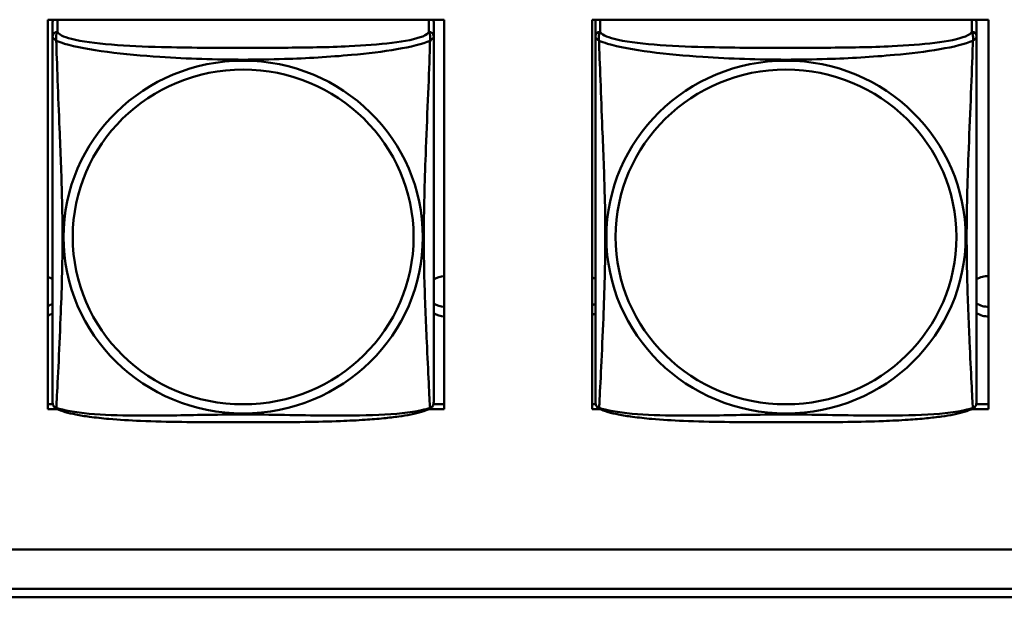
# Model space of a CAD drawing. Header units: inches. Extents: x 0.8 to 75.7, y -7.8 to 49.3.
# Tile 228 of 256: x 58 to 59.2, y 5.4 to 6.1. Entities that reach past the tile are written whole.
import ezdxf

# ---------------------------------------------------------------- set-up
doc = ezdxf.new("R2010")
doc.units = ezdxf.units.IN
doc.header["$MEASUREMENT"] = 0
doc.layers.add('Visible Edges(ROSSANSI)', color=7, linetype='Continuous', lineweight=50)
doc.layers.add('Visible Tangent Edges(ROSSANSI)', color=7, linetype='Continuous', lineweight=50)

msp = doc.modelspace()

# ---------------------------------------------------------------- linework, layer by layer
at = {"layer": 'Visible Edges(ROSSANSI)'}
for p, q in [((57.9868, 5.6394), (57.9868, 6.1219)), ((57.9868, 6.1219), (58.4783, 6.1219)), ((57.9928, 6.1189), (57.9928, 6.1012)), ((58.4652, 6.1012), (58.4652, 6.1189)), ((58.4783, 6.1219), (58.4783, 5.6394)), ((58.6618, 5.6394), (58.6618, 6.1219)), ((58.6618, 6.1219), (59.1533, 6.1219)), ((58.6658, 6.1189), (58.6658, 6.1012)), ((59.1382, 6.1012), (59.1382, 6.1189)), ((59.1533, 6.1219), (59.1533, 5.6394)), ((57.9868, 5.6455), (57.9931, 5.6455)), ((58.4649, 5.6455), (58.4783, 5.6455)), ((58.6618, 5.6455), (58.6661, 5.6455)), ((59.1379, 5.6455), (59.1533, 5.6455)), ((57.9985, 5.6394), (57.9868, 5.6394)), ((58.4783, 5.6394), (58.4595, 5.6394)), ((58.6715, 5.6394), (58.6618, 5.6394)), ((59.1533, 5.6394), (59.1325, 5.6394)), ((56.4153, 5.4654), (69.0852, 5.4654)), ((69.1231, 5.4167), (56.4653, 5.4167)), ((69.1231, 5.4061), (56.4653, 5.4061))]:
    msp.add_line(p, q, dxfattribs=at)
for centre, start, end in [((58.0065, 5.6482), 180, 189.1496), ((58.4514, 5.6482), 350.8504, 360), ((58.6795, 5.6482), 180, 189.1496), ((59.1244, 5.6482), 350.8504, 360)]:
    msp.add_arc(centre, 0.0138, start, end, dxfattribs=at)
for centre, major_axis, start_param, end_param in [((57.9987, 6.1189), (-0.00591, 0), 5.729944, 6.283185), ((58.4593, 6.1189), (0.00591, 0), 0, 0.553241), ((58.6717, 6.1189), (-0.00591, 0), 5.729944, 6.283185), ((59.1323, 6.1189), (0.00591, 0), 0, 0.553241), ((57.9793, 5.7792), (0.0255, 0), 1.012755, 1.270761), ((58.4793, 5.7792), (0.0255, 0), 1.608739, 2.154575), ((58.6523, 5.7792), (0.0255, 0), 1.012755, 1.187494), ((59.1523, 5.7792), (0.0255, 0), 1.530288, 2.154575), ((57.9793, 5.7912), (0.0255, 0), 5.012424, 5.27043), ((58.4793, 5.7912), (0.0255, 0), 4.12861, 4.674446), ((58.6523, 5.7912), (0.0255, 0), 5.095691, 5.27043), ((59.1523, 5.7912), (0.0255, 0), 4.12861, 4.752897), ((57.9793, 5.7792), (-0.0255, 0), 1.870831, 2.128837), ((58.4793, 5.7792), (-0.0255, 0), 0.987017, 1.532853), ((58.6523, 5.7792), (-0.0255, 0), 1.954099, 2.128837), ((59.1523, 5.7792), (-0.0255, 0), 0.987017, 1.611305)]:
    msp.add_ellipse(centre, major_axis=major_axis, ratio=0.981793, start_param=start_param, end_param=end_param, dxfattribs=at)
for points, knots in [([(57.9928, 6.1012), (57.9928, 6.0987), (57.9928, 6.094), (57.9928, 6.0879), (57.9928, 6.0766), (57.9928, 6.0603), (57.9928, 6.0424), (57.9928, 6.0246), (57.9928, 6.0054), (57.9928, 5.9862), (57.9928, 5.9591), (57.9928, 5.9319), (57.9928, 5.9051), (57.9928, 5.8884), (57.9928, 5.8717), (57.9928, 5.8551), (57.9928, 5.8219), (57.9928, 5.7887), (57.9928, 5.7565), (57.9928, 5.7163), (57.9928, 5.6759), (57.9928, 5.6573), (57.9928, 5.6515), (57.9928, 5.6483), (57.9928, 5.6483)], [0.325731, 0.325731, 0.325731, 0.325731, 0.404774, 0.404774, 0.404774, 0.550532, 0.550532, 0.550532, 0.69629, 0.69629, 0.69629, 0.902598, 0.902598, 0.902598, 1.03154, 1.03154, 1.03154, 1.289425, 1.289425, 1.289425, 1.610774, 1.610774, 1.610774, 1.710218, 1.710218, 1.710218, 1.710218]), ([(58.4652, 5.6483), (58.4652, 5.6483), (58.4652, 5.6491), (58.4652, 5.6508), (58.4652, 5.6555), (58.4652, 5.6664), (58.4652, 5.6802), (58.4652, 5.6941), (58.4652, 5.7106), (58.4652, 5.728), (58.4652, 5.7527), (58.4652, 5.7791), (58.4652, 5.8055), (58.4652, 5.8219), (58.4652, 5.8385), (58.4652, 5.8551), (58.4652, 5.8884), (58.4652, 5.9216), (58.4652, 5.9556), (58.4652, 5.9979), (58.4652, 6.0437), (58.4652, 6.0753), (58.4652, 6.0878), (58.4652, 6.0971), (58.4652, 6.1012)], [0.352862, 0.352862, 0.352862, 0.352862, 0.404774, 0.404774, 0.404774, 0.550532, 0.550532, 0.550532, 0.69629, 0.69629, 0.69629, 0.902598, 0.902598, 0.902598, 1.03154, 1.03154, 1.03154, 1.289425, 1.289425, 1.289425, 1.610774, 1.610774, 1.610774, 1.73735, 1.73735, 1.73735, 1.73735]), ([(58.6658, 6.1012), (58.6658, 6.0987), (58.6658, 6.094), (58.6658, 6.0879), (58.6658, 6.0766), (58.6658, 6.0603), (58.6658, 6.0424), (58.6658, 6.0246), (58.6658, 6.0054), (58.6658, 5.9862), (58.6658, 5.9591), (58.6658, 5.9319), (58.6658, 5.9051), (58.6658, 5.8884), (58.6658, 5.8717), (58.6658, 5.8551), (58.6658, 5.8219), (58.6658, 5.7887), (58.6658, 5.7565), (58.6658, 5.7163), (58.6658, 5.6759), (58.6658, 5.6573), (58.6658, 5.6515), (58.6658, 5.6483), (58.6658, 5.6483)], [0.325731, 0.325731, 0.325731, 0.325731, 0.404774, 0.404774, 0.404774, 0.550532, 0.550532, 0.550532, 0.69629, 0.69629, 0.69629, 0.902598, 0.902598, 0.902598, 1.03154, 1.03154, 1.03154, 1.289425, 1.289425, 1.289425, 1.610774, 1.610774, 1.610774, 1.710218, 1.710218, 1.710218, 1.710218]), ([(59.1382, 5.6483), (59.1382, 5.6483), (59.1382, 5.6491), (59.1382, 5.6508), (59.1382, 5.6555), (59.1382, 5.6664), (59.1382, 5.6802), (59.1382, 5.6941), (59.1382, 5.7106), (59.1382, 5.728), (59.1382, 5.7527), (59.1382, 5.7791), (59.1382, 5.8055), (59.1382, 5.8219), (59.1382, 5.8385), (59.1382, 5.8551), (59.1382, 5.8884), (59.1382, 5.9216), (59.1382, 5.9556), (59.1382, 5.9979), (59.1382, 6.0437), (59.1382, 6.0753), (59.1382, 6.0878), (59.1382, 6.0971), (59.1382, 6.1012)], [0.352862, 0.352862, 0.352862, 0.352862, 0.404774, 0.404774, 0.404774, 0.550532, 0.550532, 0.550532, 0.69629, 0.69629, 0.69629, 0.902598, 0.902598, 0.902598, 1.03154, 1.03154, 1.03154, 1.289425, 1.289425, 1.289425, 1.610774, 1.610774, 1.610774, 1.73735, 1.73735, 1.73735, 1.73735]), ([(57.997, 5.6402), (57.9964, 5.6404), (57.9959, 5.6408), (57.995, 5.6416), (57.9946, 5.6421), (57.994, 5.643), (57.9938, 5.6434), (57.9934, 5.6443), (57.9933, 5.6447), (57.9931, 5.6454), (57.993, 5.6457), (57.9929, 5.6461)], [0.02273771, 0.02273771, 0.02273771, 0.02273771, 0.02954865, 0.02954865, 0.03635958, 0.03635958, 0.04317052, 0.04317052, 0.04998146, 0.04998146, 0.0567924, 0.0567924, 0.0567924, 0.0567924]), ([(58.461, 5.6402), (58.4577, 5.6384), (58.4541, 5.6371), (58.4461, 5.6347), (58.4417, 5.6336), (58.4322, 5.6317), (58.4272, 5.6309), (58.416, 5.6293), (58.4098, 5.6286), (58.3959, 5.6272), (58.3882, 5.6266), (58.3704, 5.6254), (58.3601, 5.6249), (58.3352, 5.6239), (58.3205, 5.6236), (58.2888, 5.6231), (58.2718, 5.623), (58.2378, 5.623), (58.2208, 5.623), (58.1868, 5.623), (58.1698, 5.6231), (58.1358, 5.6236), (58.1186, 5.624), (58.0884, 5.6253), (58.0753, 5.6261), (58.0543, 5.6279), (58.0462, 5.6288), (58.0326, 5.6306), (58.0269, 5.6315), (58.0168, 5.6335), (58.0124, 5.6345), (58.0042, 5.637), (58.0005, 5.6383), (57.997, 5.6402)], [-1.678204, -1.678204, -1.678204, -1.678204, -1.629815, -1.629815, -1.580861, -1.580861, -1.532583, -1.532583, -1.479316, -1.479316, -1.416961, -1.416961, -1.337799, -1.337799, -1.226353, -1.226353, -1.09702, -1.09702, -0.967687, -0.967687, -0.838354, -0.838354, -0.709022, -0.709022, -0.60577, -0.60577, -0.53827, -0.53827, -0.483941, -0.483941, -0.435529, -0.435529, -0.384876, -0.384876, -0.384876, -0.384876]), ([(58.461, 5.6402), (58.4616, 5.6404), (58.4621, 5.6408), (58.463, 5.6416), (58.4634, 5.6421), (58.464, 5.643), (58.4642, 5.6434), (58.4646, 5.6443), (58.4647, 5.6447), (58.4649, 5.6454), (58.465, 5.6457), (58.465, 5.6461)], [0.02273771, 0.02273771, 0.02273771, 0.02273771, 0.02954865, 0.02954865, 0.03635958, 0.03635958, 0.04317052, 0.04317052, 0.04998146, 0.04998146, 0.0567924, 0.0567924, 0.0567924, 0.0567924]), ([(58.67, 5.6402), (58.6694, 5.6404), (58.6689, 5.6408), (58.668, 5.6416), (58.6676, 5.6421), (58.667, 5.643), (58.6668, 5.6434), (58.6664, 5.6443), (58.6663, 5.6447), (58.6661, 5.6454), (58.666, 5.6457), (58.6659, 5.6461)], [0.02273771, 0.02273771, 0.02273771, 0.02273771, 0.02954865, 0.02954865, 0.03635958, 0.03635958, 0.04317052, 0.04317052, 0.04998146, 0.04998146, 0.0567924, 0.0567924, 0.0567924, 0.0567924]), ([(59.134, 5.6402), (59.1307, 5.6384), (59.1271, 5.6371), (59.1191, 5.6347), (59.1147, 5.6336), (59.1052, 5.6317), (59.1002, 5.6309), (59.089, 5.6293), (59.0828, 5.6286), (59.0689, 5.6272), (59.0612, 5.6266), (59.0434, 5.6254), (59.0331, 5.6249), (59.0082, 5.6239), (58.9935, 5.6236), (58.9618, 5.6231), (58.9448, 5.623), (58.9108, 5.623), (58.8938, 5.623), (58.8598, 5.623), (58.8428, 5.6231), (58.8088, 5.6236), (58.7916, 5.624), (58.7614, 5.6253), (58.7483, 5.6261), (58.7273, 5.6279), (58.7192, 5.6288), (58.7056, 5.6306), (58.6999, 5.6315), (58.6898, 5.6335), (58.6854, 5.6345), (58.6772, 5.637), (58.6735, 5.6383), (58.67, 5.6402)], [-1.678204, -1.678204, -1.678204, -1.678204, -1.629815, -1.629815, -1.580861, -1.580861, -1.532583, -1.532583, -1.479316, -1.479316, -1.416961, -1.416961, -1.337799, -1.337799, -1.226353, -1.226353, -1.09702, -1.09702, -0.967687, -0.967687, -0.838354, -0.838354, -0.709022, -0.709022, -0.60577, -0.60577, -0.53827, -0.53827, -0.483941, -0.483941, -0.435529, -0.435529, -0.384876, -0.384876, -0.384876, -0.384876]), ([(59.134, 5.6402), (59.1346, 5.6404), (59.1351, 5.6408), (59.136, 5.6416), (59.1364, 5.6421), (59.137, 5.643), (59.1372, 5.6434), (59.1376, 5.6443), (59.1377, 5.6447), (59.1379, 5.6454), (59.138, 5.6457), (59.138, 5.6461)], [0.02273771, 0.02273771, 0.02273771, 0.02273771, 0.02954865, 0.02954865, 0.03635958, 0.03635958, 0.04317052, 0.04317052, 0.04998146, 0.04998146, 0.0567924, 0.0567924, 0.0567924, 0.0567924])]:
    msp.add_open_spline(points, degree=3, knots=knots, dxfattribs=at)
at = {"layer": 'Visible Tangent Edges(ROSSANSI)'}
for p, q in [((57.9987, 6.107), (57.9987, 6.1219)), ((58.4593, 6.1219), (58.4593, 6.107)), ((58.6717, 6.107), (58.6717, 6.1219)), ((59.1323, 6.1219), (59.1323, 6.107))]:
    msp.add_line(p, q, dxfattribs=at)
for centre, major_axis, start_param, end_param in [((57.9987, 6.1012), (-0.00591, 0), 4.712389, 6.283185), ((58.4593, 6.1012), (0.00591, 0), 0, 1.570796), ((58.6717, 6.1012), (-0.00591, 0), 4.712389, 6.283185), ((59.1323, 6.1012), (0.00591, 0), 0, 1.570796)]:
    msp.add_ellipse(centre, major_axis=major_axis, ratio=0.981793, start_param=start_param, end_param=end_param, dxfattribs=at)
for centre, major_axis in [((58.229, 5.8525), (-0.2227, 0)), ((58.902, 5.8525), (-0.2227, 0)), ((58.229, 5.8527), (-0.2113, 0)), ((58.902, 5.8527), (-0.2113, 0))]:
    msp.add_ellipse(centre, major_axis=major_axis, ratio=0.981793, dxfattribs=at)
for points, knots in [([(57.9973, 6.0959), (57.9971, 6.0971), (57.997, 6.0981), (57.9969, 6.1001), (57.997, 6.101), (57.9971, 6.1023), (57.9972, 6.1027), (57.9974, 6.1034), (57.9975, 6.1036), (57.9976, 6.1041), (57.9977, 6.1044), (57.998, 6.1051), (57.9981, 6.1055), (57.9985, 6.1063), (57.9986, 6.1066), (57.9987, 6.107)], [-0.00026741, -0.00026741, -0.00026741, -0.00026741, 0.01456352, 0.01456352, 0.03151317, 0.03151317, 0.04210669, 0.04210669, 0.04740346, 0.04740346, 0.05587828, 0.05587828, 0.06943799, 0.06943799, 0.0844808, 0.0844808, 0.0844808, 0.0844808]), ([(58.4593, 6.107), (58.4587, 6.105), (58.456, 6.1031), (58.4516, 6.1013), (58.4435, 6.098), (58.4296, 6.0952), (58.4134, 6.0932), (58.3973, 6.0912), (58.3791, 6.0899), (58.3605, 6.089), (58.3341, 6.0878), (58.3068, 6.0874), (58.2797, 6.0872), (58.2628, 6.0871), (58.2459, 6.0871), (58.229, 6.0871), (58.1951, 6.0871), (58.1613, 6.0871), (58.1276, 6.088), (58.0856, 6.0891), (58.0417, 6.0917), (58.0161, 6.0982), (58.006, 6.1008), (57.9996, 6.1039), (57.9987, 6.107)], [0.325731, 0.325731, 0.325731, 0.325731, 0.404774, 0.404774, 0.404774, 0.550532, 0.550532, 0.550532, 0.69629, 0.69629, 0.69629, 0.902598, 0.902598, 0.902598, 1.03154, 1.03154, 1.03154, 1.289425, 1.289425, 1.289425, 1.610774, 1.610774, 1.610774, 1.73735, 1.73735, 1.73735, 1.73735]), ([(58.4593, 6.107), (58.4594, 6.1066), (58.4595, 6.1063), (58.4598, 6.1055), (58.46, 6.1051), (58.4603, 6.1044), (58.4604, 6.1041), (58.4605, 6.1036), (58.4606, 6.1034), (58.4607, 6.1027), (58.4608, 6.1023), (58.461, 6.101), (58.4611, 6.1001), (58.461, 6.0981), (58.4609, 6.0971), (58.4607, 6.0959)], [-0.0844808, -0.0844808, -0.0844808, -0.0844808, -0.06943799, -0.06943799, -0.05587828, -0.05587828, -0.04740346, -0.04740346, -0.04210669, -0.04210669, -0.03151317, -0.03151317, -0.01456352, -0.01456352, 0.00026741, 0.00026741, 0.00026741, 0.00026741]), ([(58.6703, 6.0959), (58.6701, 6.0971), (58.67, 6.0981), (58.6699, 6.1001), (58.67, 6.101), (58.6701, 6.1023), (58.6702, 6.1027), (58.6704, 6.1034), (58.6705, 6.1036), (58.6706, 6.1041), (58.6707, 6.1044), (58.671, 6.1051), (58.6711, 6.1055), (58.6715, 6.1063), (58.6716, 6.1066), (58.6717, 6.107)], [-0.00026741, -0.00026741, -0.00026741, -0.00026741, 0.01456352, 0.01456352, 0.03151317, 0.03151317, 0.04210669, 0.04210669, 0.04740346, 0.04740346, 0.05587828, 0.05587828, 0.06943799, 0.06943799, 0.0844808, 0.0844808, 0.0844808, 0.0844808]), ([(59.1323, 6.107), (59.1317, 6.105), (59.129, 6.1031), (59.1246, 6.1013), (59.1165, 6.098), (59.1026, 6.0952), (59.0864, 6.0932), (59.0703, 6.0912), (59.0521, 6.0899), (59.0335, 6.089), (59.0071, 6.0878), (58.9798, 6.0874), (58.9527, 6.0872), (58.9358, 6.0871), (58.9189, 6.0871), (58.902, 6.0871), (58.8681, 6.0871), (58.8343, 6.0871), (58.8006, 6.088), (58.7586, 6.0891), (58.7147, 6.0917), (58.6891, 6.0982), (58.679, 6.1008), (58.6726, 6.1039), (58.6717, 6.107)], [0.325731, 0.325731, 0.325731, 0.325731, 0.404774, 0.404774, 0.404774, 0.550532, 0.550532, 0.550532, 0.69629, 0.69629, 0.69629, 0.902598, 0.902598, 0.902598, 1.03154, 1.03154, 1.03154, 1.289425, 1.289425, 1.289425, 1.610774, 1.610774, 1.610774, 1.73735, 1.73735, 1.73735, 1.73735]), ([(59.1323, 6.107), (59.1324, 6.1066), (59.1325, 6.1063), (59.1328, 6.1055), (59.133, 6.1051), (59.1333, 6.1044), (59.1334, 6.1041), (59.1335, 6.1036), (59.1336, 6.1034), (59.1337, 6.1027), (59.1338, 6.1023), (59.134, 6.101), (59.1341, 6.1001), (59.134, 6.0981), (59.1339, 6.0971), (59.1337, 6.0959)], [-0.0844808, -0.0844808, -0.0844808, -0.0844808, -0.06943799, -0.06943799, -0.05587828, -0.05587828, -0.04740346, -0.04740346, -0.04210669, -0.04210669, -0.03151317, -0.03151317, -0.01456352, -0.01456352, 0.00026741, 0.00026741, 0.00026741, 0.00026741]), ([(57.9928, 6.1012), (57.9928, 6.1009), (57.9928, 6.1007), (57.9928, 6.1002), (57.9929, 6.1001), (57.993, 6.0998), (57.9931, 6.0996), (57.9932, 6.0994), (57.9933, 6.0993), (57.9935, 6.0991), (57.9937, 6.0989), (57.9943, 6.0983), (57.9948, 6.0979), (57.9959, 6.097), (57.9965, 6.0965), (57.9973, 6.0959)], [-0.0844808, -0.0844808, -0.0844808, -0.0844808, -0.06943799, -0.06943799, -0.05587828, -0.05587828, -0.04740346, -0.04740346, -0.04210669, -0.04210669, -0.03151317, -0.03151317, -0.01456352, -0.01456352, 0.00026741, 0.00026741, 0.00026741, 0.00026741]), ([(57.9973, 5.641), (57.9974, 5.6426), (57.9976, 5.6449), (57.9977, 5.6478), (57.9988, 5.6676), (58.0009, 5.7107), (58.0026, 5.7522), (58.004, 5.7856), (58.005, 5.8191), (58.005, 5.8525), (58.005, 5.8693), (58.0048, 5.886), (58.0043, 5.903), (58.0037, 5.9302), (58.0025, 5.9583), (58.0013, 5.9869), (58.0005, 6.0071), (57.9997, 6.0275), (57.999, 6.0468), (57.9982, 6.0659), (57.9976, 6.0836), (57.9973, 6.0959)], [-1.657319, -1.657319, -1.657319, -1.657319, -1.610774, -1.610774, -1.610774, -1.289425, -1.289425, -1.289425, -1.03154, -1.03154, -1.03154, -0.902598, -0.902598, -0.902598, -0.69629, -0.69629, -0.69629, -0.550532, -0.550532, -0.550532, -0.405761, -0.405761, -0.405761, -0.405761]), ([(57.9973, 6.0959), (58.0001, 6.0946), (58.0036, 6.0934), (58.0076, 6.0922), (58.0353, 6.0838), (58.0823, 6.0787), (58.1258, 6.0758), (58.1607, 6.0735), (58.1949, 6.0724), (58.229, 6.0724), (58.246, 6.0724), (58.2631, 6.0727), (58.2802, 6.0733), (58.3077, 6.0741), (58.3359, 6.0757), (58.3635, 6.0783), (58.3831, 6.0801), (58.4024, 6.0824), (58.4197, 6.0853), (58.4369, 6.0883), (58.4518, 6.0919), (58.4607, 6.0959)], [-1.657319, -1.657319, -1.657319, -1.657319, -1.610774, -1.610774, -1.610774, -1.289425, -1.289425, -1.289425, -1.03154, -1.03154, -1.03154, -0.902598, -0.902598, -0.902598, -0.69629, -0.69629, -0.69629, -0.550532, -0.550532, -0.550532, -0.405761, -0.405761, -0.405761, -0.405761]), ([(58.4607, 6.0959), (58.4606, 6.092), (58.4604, 6.0874), (58.4603, 6.0824), (58.4592, 6.048), (58.457, 5.9988), (58.4553, 5.9549), (58.454, 5.9196), (58.453, 5.886), (58.453, 5.8525), (58.453, 5.8358), (58.4532, 5.8191), (58.4536, 5.8024), (58.4543, 5.7756), (58.4555, 5.7484), (58.4566, 5.7227), (58.4575, 5.7045), (58.4583, 5.6869), (58.459, 5.6722), (58.4597, 5.6576), (58.4603, 5.646), (58.4607, 5.641)], [-1.657319, -1.657319, -1.657319, -1.657319, -1.610774, -1.610774, -1.610774, -1.289425, -1.289425, -1.289425, -1.03154, -1.03154, -1.03154, -0.902598, -0.902598, -0.902598, -0.69629, -0.69629, -0.69629, -0.550532, -0.550532, -0.550532, -0.405761, -0.405761, -0.405761, -0.405761]), ([(58.4607, 6.0959), (58.4614, 6.0965), (58.4621, 6.097), (58.4632, 6.0979), (58.4637, 6.0983), (58.4643, 6.0989), (58.4645, 6.0991), (58.4647, 6.0993), (58.4647, 6.0994), (58.4649, 6.0996), (58.465, 6.0998), (58.4651, 6.1001), (58.4651, 6.1002), (58.4652, 6.1007), (58.4652, 6.1009), (58.4652, 6.1012)], [-0.00026741, -0.00026741, -0.00026741, -0.00026741, 0.01456352, 0.01456352, 0.03151317, 0.03151317, 0.04210669, 0.04210669, 0.04740346, 0.04740346, 0.05587828, 0.05587828, 0.06943799, 0.06943799, 0.0844808, 0.0844808, 0.0844808, 0.0844808]), ([(58.6658, 6.1012), (58.6658, 6.1009), (58.6658, 6.1007), (58.6658, 6.1002), (58.6659, 6.1001), (58.666, 6.0998), (58.6661, 6.0996), (58.6662, 6.0994), (58.6663, 6.0993), (58.6665, 6.0991), (58.6667, 6.0989), (58.6673, 6.0983), (58.6678, 6.0979), (58.6689, 6.097), (58.6695, 6.0965), (58.6703, 6.0959)], [-0.0844808, -0.0844808, -0.0844808, -0.0844808, -0.06943799, -0.06943799, -0.05587828, -0.05587828, -0.04740346, -0.04740346, -0.04210669, -0.04210669, -0.03151317, -0.03151317, -0.01456352, -0.01456352, 0.00026741, 0.00026741, 0.00026741, 0.00026741]), ([(58.6703, 5.641), (58.6704, 5.6426), (58.6706, 5.6449), (58.6707, 5.6478), (58.6718, 5.6676), (58.6739, 5.7107), (58.6756, 5.7522), (58.677, 5.7856), (58.678, 5.8191), (58.678, 5.8525), (58.678, 5.8693), (58.6778, 5.886), (58.6773, 5.903), (58.6767, 5.9302), (58.6755, 5.9583), (58.6743, 5.9869), (58.6735, 6.0071), (58.6727, 6.0275), (58.672, 6.0468), (58.6712, 6.0659), (58.6706, 6.0836), (58.6703, 6.0959)], [-1.657319, -1.657319, -1.657319, -1.657319, -1.610774, -1.610774, -1.610774, -1.289425, -1.289425, -1.289425, -1.03154, -1.03154, -1.03154, -0.902598, -0.902598, -0.902598, -0.69629, -0.69629, -0.69629, -0.550532, -0.550532, -0.550532, -0.405761, -0.405761, -0.405761, -0.405761]), ([(58.6703, 6.0959), (58.6731, 6.0946), (58.6766, 6.0934), (58.6806, 6.0922), (58.7083, 6.0838), (58.7553, 6.0787), (58.7988, 6.0758), (58.8337, 6.0735), (58.8679, 6.0724), (58.902, 6.0724), (58.919, 6.0724), (58.9361, 6.0727), (58.9532, 6.0733), (58.9807, 6.0741), (59.0089, 6.0757), (59.0365, 6.0783), (59.0561, 6.0801), (59.0754, 6.0824), (59.0927, 6.0853), (59.1099, 6.0883), (59.1248, 6.0919), (59.1337, 6.0959)], [-1.657319, -1.657319, -1.657319, -1.657319, -1.610774, -1.610774, -1.610774, -1.289425, -1.289425, -1.289425, -1.03154, -1.03154, -1.03154, -0.902598, -0.902598, -0.902598, -0.69629, -0.69629, -0.69629, -0.550532, -0.550532, -0.550532, -0.405761, -0.405761, -0.405761, -0.405761]), ([(59.1337, 6.0959), (59.1336, 6.092), (59.1334, 6.0874), (59.1333, 6.0824), (59.1322, 6.048), (59.13, 5.9988), (59.1283, 5.9549), (59.127, 5.9196), (59.126, 5.886), (59.126, 5.8525), (59.126, 5.8358), (59.1262, 5.8191), (59.1266, 5.8024), (59.1273, 5.7756), (59.1285, 5.7484), (59.1296, 5.7227), (59.1305, 5.7045), (59.1313, 5.6869), (59.132, 5.6722), (59.1327, 5.6576), (59.1333, 5.646), (59.1337, 5.641)], [-1.657319, -1.657319, -1.657319, -1.657319, -1.610774, -1.610774, -1.610774, -1.289425, -1.289425, -1.289425, -1.03154, -1.03154, -1.03154, -0.902598, -0.902598, -0.902598, -0.69629, -0.69629, -0.69629, -0.550532, -0.550532, -0.550532, -0.405761, -0.405761, -0.405761, -0.405761]), ([(59.1337, 6.0959), (59.1344, 6.0965), (59.1351, 6.097), (59.1362, 6.0979), (59.1367, 6.0983), (59.1373, 6.0989), (59.1375, 6.0991), (59.1377, 6.0993), (59.1377, 6.0994), (59.1379, 6.0996), (59.138, 6.0998), (59.1381, 6.1001), (59.1381, 6.1002), (59.1382, 6.1007), (59.1382, 6.1009), (59.1382, 6.1012)], [-0.00026741, -0.00026741, -0.00026741, -0.00026741, 0.01456352, 0.01456352, 0.03151317, 0.03151317, 0.04210669, 0.04210669, 0.04740346, 0.04740346, 0.05587828, 0.05587828, 0.06943799, 0.06943799, 0.0844808, 0.0844808, 0.0844808, 0.0844808]), ([(57.9973, 5.641), (57.9965, 5.6412), (57.9959, 5.6415), (57.9948, 5.6422), (57.9943, 5.6427), (57.9937, 5.6437), (57.9935, 5.644), (57.9933, 5.6446), (57.9932, 5.6448), (57.9931, 5.6453), (57.993, 5.6456), (57.993, 5.646), (57.9929, 5.646), (57.9929, 5.6461)], [-0.00026741, -0.00026741, -0.00026741, -0.00026741, 0.01456352, 0.01456352, 0.03151317, 0.03151317, 0.04210669, 0.04210669, 0.04740346, 0.04740346, 0.05587828, 0.05587828, 0.0567924, 0.0567924, 0.0567924, 0.0567924]), ([(57.997, 5.6402), (57.9969, 5.6402), (57.9969, 5.6402), (57.997, 5.6404), (57.9971, 5.6406), (57.9973, 5.641)], [-0.02273771, -0.02273771, -0.02273771, -0.02273771, -0.01456352, -0.01456352, 0.00026741, 0.00026741, 0.00026741, 0.00026741]), ([(58.4607, 5.641), (58.4578, 5.6399), (58.4543, 5.6389), (58.4503, 5.638), (58.4227, 5.6318), (58.3757, 5.6309), (58.3322, 5.6313), (58.2973, 5.6317), (58.2631, 5.6326), (58.229, 5.6326), (58.2119, 5.6326), (58.1949, 5.6324), (58.1777, 5.6321), (58.1502, 5.6317), (58.1221, 5.631), (58.0944, 5.6313), (58.0749, 5.6314), (58.0555, 5.6321), (58.0382, 5.6336), (58.0211, 5.6352), (58.0061, 5.6377), (57.9973, 5.641)], [-1.657319, -1.657319, -1.657319, -1.657319, -1.610774, -1.610774, -1.610774, -1.289425, -1.289425, -1.289425, -1.03154, -1.03154, -1.03154, -0.902598, -0.902598, -0.902598, -0.69629, -0.69629, -0.69629, -0.550532, -0.550532, -0.550532, -0.405761, -0.405761, -0.405761, -0.405761]), ([(58.465, 5.6461), (58.465, 5.646), (58.465, 5.646), (58.465, 5.6456), (58.4649, 5.6453), (58.4647, 5.6448), (58.4647, 5.6446), (58.4645, 5.644), (58.4643, 5.6437), (58.4637, 5.6427), (58.4632, 5.6422), (58.4621, 5.6415), (58.4614, 5.6412), (58.4607, 5.641)], [-0.0567924, -0.0567924, -0.0567924, -0.0567924, -0.05587828, -0.05587828, -0.04740346, -0.04740346, -0.04210669, -0.04210669, -0.03151317, -0.03151317, -0.01456352, -0.01456352, 0.00026741, 0.00026741, 0.00026741, 0.00026741]), ([(58.4607, 5.641), (58.4609, 5.6406), (58.461, 5.6404), (58.461, 5.6402), (58.461, 5.6402), (58.461, 5.6402)], [-0.00026741, -0.00026741, -0.00026741, -0.00026741, 0.01456352, 0.01456352, 0.02273771, 0.02273771, 0.02273771, 0.02273771]), ([(58.6703, 5.641), (58.6695, 5.6412), (58.6689, 5.6415), (58.6678, 5.6422), (58.6673, 5.6427), (58.6667, 5.6437), (58.6665, 5.644), (58.6663, 5.6446), (58.6662, 5.6448), (58.6661, 5.6453), (58.666, 5.6456), (58.666, 5.646), (58.6659, 5.646), (58.6659, 5.6461)], [-0.00026741, -0.00026741, -0.00026741, -0.00026741, 0.01456352, 0.01456352, 0.03151317, 0.03151317, 0.04210669, 0.04210669, 0.04740346, 0.04740346, 0.05587828, 0.05587828, 0.0567924, 0.0567924, 0.0567924, 0.0567924]), ([(58.67, 5.6402), (58.6699, 5.6402), (58.6699, 5.6402), (58.67, 5.6404), (58.6701, 5.6406), (58.6703, 5.641)], [-0.02273771, -0.02273771, -0.02273771, -0.02273771, -0.01456352, -0.01456352, 0.00026741, 0.00026741, 0.00026741, 0.00026741]), ([(59.1337, 5.641), (59.1308, 5.6399), (59.1273, 5.6389), (59.1233, 5.638), (59.0957, 5.6318), (59.0487, 5.6309), (59.0052, 5.6313), (58.9703, 5.6317), (58.9361, 5.6326), (58.902, 5.6326), (58.8849, 5.6326), (58.8679, 5.6324), (58.8507, 5.6321), (58.8232, 5.6317), (58.7951, 5.631), (58.7674, 5.6313), (58.7479, 5.6314), (58.7285, 5.6321), (58.7112, 5.6336), (58.6941, 5.6352), (58.6791, 5.6377), (58.6703, 5.641)], [-1.657319, -1.657319, -1.657319, -1.657319, -1.610774, -1.610774, -1.610774, -1.289425, -1.289425, -1.289425, -1.03154, -1.03154, -1.03154, -0.902598, -0.902598, -0.902598, -0.69629, -0.69629, -0.69629, -0.550532, -0.550532, -0.550532, -0.405761, -0.405761, -0.405761, -0.405761]), ([(59.138, 5.6461), (59.138, 5.646), (59.138, 5.646), (59.138, 5.6456), (59.1379, 5.6453), (59.1377, 5.6448), (59.1377, 5.6446), (59.1375, 5.644), (59.1373, 5.6437), (59.1367, 5.6427), (59.1362, 5.6422), (59.1351, 5.6415), (59.1344, 5.6412), (59.1337, 5.641)], [-0.0567924, -0.0567924, -0.0567924, -0.0567924, -0.05587828, -0.05587828, -0.04740346, -0.04740346, -0.04210669, -0.04210669, -0.03151317, -0.03151317, -0.01456352, -0.01456352, 0.00026741, 0.00026741, 0.00026741, 0.00026741]), ([(59.1337, 5.641), (59.1339, 5.6406), (59.134, 5.6404), (59.134, 5.6402), (59.134, 5.6402), (59.134, 5.6402)], [-0.00026741, -0.00026741, -0.00026741, -0.00026741, 0.01456352, 0.01456352, 0.02273771, 0.02273771, 0.02273771, 0.02273771])]:
    msp.add_open_spline(points, degree=3, knots=knots, dxfattribs=at)

doc.saveas('drawing.dxf')
